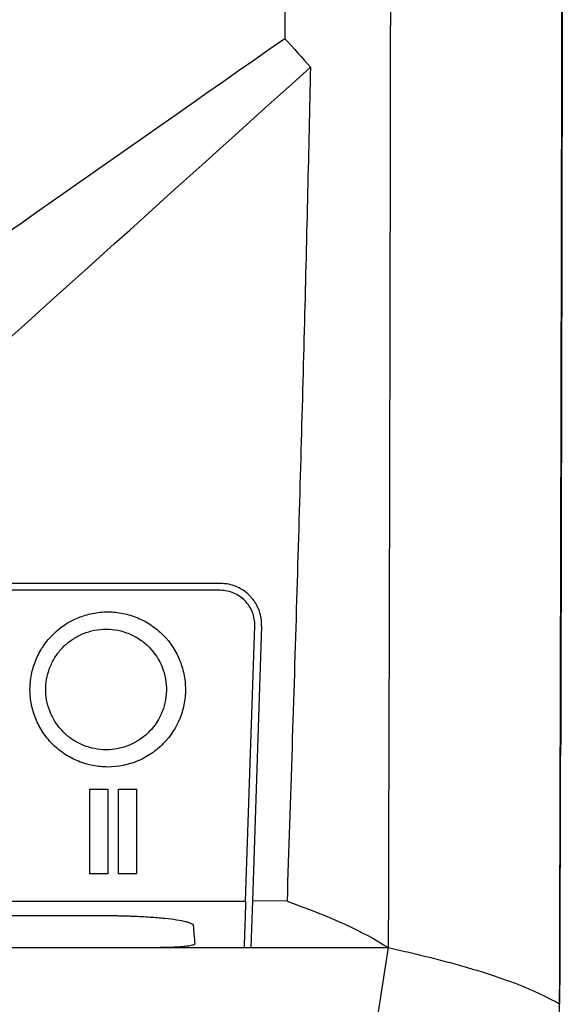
# Model space of a CAD drawing. Extents: x 95 to 1076, y 69 to 794.
# Tile 21 of 62: x 453 to 469, y 375 to 404. Entities that reach past the tile are written whole.
import ezdxf

# ---------------------------------------------------------------- set-up
doc = ezdxf.new("R2010")
doc.units = 0
doc.layers.get('0').update_dxf_attribs({"linetype": 'CONTINUOUS'})

msp = doc.modelspace()

# ---------------------------------------------------------------- linework, layer by layer
at = {"color": 7, "linetype": 'CONTINUOUS'}
for p, q in [((458.932, 387.417), (400.431, 387.417)), ((459.666, 378.395), (459.931, 386.384)), ((460.131, 386.378), (459.867, 378.406)), ((455.145, 381.651), (455.667, 381.651)), ((455.145, 379.189), (455.145, 381.651)), ((455.667, 381.651), (455.667, 379.189)), ((455.981, 381.651), (456.503, 381.651)), ((455.981, 379.189), (455.981, 381.651)), ((456.503, 381.651), (456.503, 379.189)), ((455.667, 379.189), (455.145, 379.189)), ((456.503, 379.189), (455.981, 379.189)), ((459.867, 378.406), (459.822, 377.051)), ((460.867, 378.395), (459.867, 378.406)), ((457.192, 377.05), (403.046, 377.05)), ((459.822, 377.05), (436.695, 377.05)), ((463.802, 377.051), (454.053, 314.505)), ((459.822, 377.051), (463.802, 377.051))]:
    msp.add_line(p, q, dxfattribs=at)
for points, knots in [([(463.764, 508.207), (463.776, 503.603), (463.804, 493.209), (463.857, 471.36), (463.893, 443.8), (463.882, 410.368), (463.837, 388.506), (463.802, 377.051)], [5.846474, 5.846474, 5.846474, 5.846474, 6.768056, 7.915983, 10.165495, 12.199599, 14.484558, 14.484558, 14.484558, 14.484558]), ([(468.877, 452.41), (468.877, 451.744), (468.878, 450.413), (468.878, 448.415), (468.879, 446.417), (468.879, 444.419), (468.879, 442.42), (468.879, 440.421), (468.879, 438.423), (468.878, 436.424), (468.878, 434.425), (468.877, 432.426), (468.876, 430.428), (468.875, 428.429), (468.874, 426.431), (468.872, 424.433), (468.871, 422.435), (468.869, 420.437), (468.867, 418.44), (468.865, 416.444), (468.862, 414.447), (468.86, 412.452), (468.857, 410.457), (468.854, 408.462), (468.851, 406.469), (468.848, 404.476), (468.845, 402.484), (468.841, 400.492), (468.838, 398.502), (468.834, 396.512), (468.83, 394.524), (468.825, 392.536), (468.821, 390.55), (468.816, 388.565), (468.812, 386.581), (468.807, 384.598), (468.803, 383.277), (468.802, 382.616)], [0, 0, 0, 0, 0.028535, 0.057073, 0.085613, 0.114154, 0.142698, 0.171244, 0.199792, 0.228342, 0.256895, 0.285449, 0.314006, 0.342565, 0.371125, 0.399688, 0.428253, 0.456821, 0.48539, 0.513961, 0.542535, 0.57111, 0.599688, 0.628268, 0.65685, 0.685434, 0.714021, 0.742609, 0.771199, 0.799792, 0.828387, 0.856984, 0.885583, 0.914184, 0.942787, 0.971393, 1, 1, 1, 1]), ([(468.859, 451.427), (468.859, 450.752), (468.859, 449.402), (468.86, 447.378), (468.86, 445.353), (468.86, 443.329), (468.86, 441.305), (468.86, 439.281), (468.86, 437.258), (468.859, 435.234), (468.859, 433.211), (468.858, 431.188), (468.857, 429.166), (468.856, 427.143), (468.854, 425.121), (468.853, 423.099), (468.851, 421.077), (468.849, 419.055), (468.846, 416.433), (468.842, 413.211), (468.837, 409.391), (468.831, 405.576), (468.825, 401.764), (468.818, 397.956), (468.81, 394.152), (468.802, 390.352), (468.793, 386.555), (468.786, 384.028), (468.783, 382.764)], [0, 0, 0, 0, 0.029401, 0.058796, 0.088186, 0.117572, 0.146954, 0.176334, 0.205712, 0.235089, 0.264465, 0.293842, 0.323219, 0.352599, 0.381981, 0.411366, 0.440756, 0.47015, 0.49955, 0.555177, 0.610786, 0.666384, 0.721975, 0.777563, 0.833155, 0.888755, 0.944368, 1, 1, 1, 1]), ([(460.802, 434.022), (460.802, 427.822), (460.802, 417.615), (460.802, 407.417), (460.802, 403.417)], [7.432417, 7.432417, 7.432417, 7.432417, 8.85971, 9.781812, 9.781812, 9.781812, 9.781812]), ([(456.337, 413.038), (455.944, 412.645), (455.147, 411.848), (453.932, 410.633), (452.681, 409.382), (451.393, 408.094), (450.069, 406.769), (448.708, 405.408), (447.31, 404.01), (446.366, 403.066), (445.887, 402.588)], [0, 0, 0, 0, 0.1129212, 0.2292855, 0.3490962, 0.472357, 0.5990724, 0.7292474, 0.8628877, 1, 1, 1, 1]), ([(460.802, 403.417), (456.012, 400.064), (451.202, 396.696), (446.273, 393.243), (446.159, 393.17), (445.279, 392.657), (444.398, 392.417), (443.263, 392.417), (443.01, 392.417), (437.743, 392.417), (432.712, 392.418), (427.68, 392.417)], [7.876563, 7.876563, 7.876563, 7.876563, 11.679535, 11.679535, 11.766842, 11.766842, 12.33875, 12.33875, 12.502606, 12.502606, 15.753125, 15.753125, 15.753125, 15.753125]), ([(447.236, 389.7), (447.343, 389.797), (447.451, 389.894), (452.225, 394.197), (456.889, 398.395), (461.546, 402.588)], [11.862966, 11.862966, 11.862966, 11.862966, 11.950153, 11.950153, 15.731685, 15.731685, 15.731685, 15.731685]), ([(461.546, 402.588), (461.519, 401.382), (461.465, 398.917), (461.37, 395.137), (461.263, 391.192), (461.144, 387.079), (461.012, 382.795), (460.916, 379.881), (460.867, 378.395)], [0, 0, 0, 0, 0.149461, 0.305642, 0.468657, 0.638629, 0.815695, 1, 1, 1, 1]), ([(458.932, 387.617), (458.36, 387.617), (457.217, 387.617), (455.501, 387.617), (453.784, 387.617), (452.067, 387.617), (450.349, 387.617), (448.631, 387.617), (446.913, 387.617), (445.193, 387.617), (443.473, 387.617), (441.753, 387.617), (440.032, 387.617), (438.311, 387.617), (436.589, 387.617), (434.866, 387.617), (433.143, 387.617), (431.42, 387.617), (427.827, 387.617), (422.366, 387.617), (416.506, 387.617), (412.115, 387.617), (409.191, 387.617), (406.269, 387.617), (403.348, 387.617), (401.403, 387.617), (400.431, 387.617)], [0, 0, 0, 0, 0.029427, 0.058847, 0.08826, 0.117668, 0.147072, 0.176472, 0.205869, 0.235265, 0.264661, 0.294057, 0.323454, 0.352854, 0.382257, 0.411664, 0.441077, 0.470495, 0.499921, 0.625, 0.750087, 0.80007, 0.850048, 0.900026, 0.950008, 1, 1, 1, 1]), ([(460.131, 386.378), (460.131, 386.412), (460.132, 386.48), (460.122, 386.583), (460.103, 386.686), (460.075, 386.788), (460.037, 386.888), (459.991, 386.985), (459.934, 387.08), (459.869, 387.169), (459.79, 387.259), (459.689, 387.352), (459.555, 387.448), (459.383, 387.535), (459.171, 387.603), (459.015, 387.612), (458.932, 387.617)], [0, 0, 0, 0, 0.05285, 0.106347, 0.160494, 0.215297, 0.27076, 0.326886, 0.383681, 0.441147, 0.49929, 0.569935, 0.655339, 0.755492, 0.870383, 1, 1, 1, 1]), ([(459.931, 386.384), (459.936, 386.519), (459.913, 386.653), (459.816, 386.903), (459.742, 387.018), (459.557, 387.209), (459.444, 387.286), (459.2, 387.39), (459.066, 387.417), (458.932, 387.417)], [0, 0, 0, 0, 0.25, 0.25, 0.5, 0.5, 0.75, 0.75, 1, 1, 1, 1]), ([(455.667, 382.291), (455.521, 382.291), (455.377, 382.305), (455.094, 382.36), (454.953, 382.402), (454.685, 382.511), (454.557, 382.577), (454.315, 382.735), (454.2, 382.827), (453.992, 383.029), (453.899, 383.139), (453.732, 383.378), (453.661, 383.505), (453.487, 383.902), (453.422, 384.193), (453.41, 384.627), (453.421, 384.774), (453.469, 385.06), (453.507, 385.2), (453.61, 385.471), (453.675, 385.603), (453.828, 385.849), (453.916, 385.964), (454.213, 386.285), (454.45, 386.457), (454.846, 386.641), (454.982, 386.689), (455.262, 386.759), (455.406, 386.781), (455.552, 386.788)], [0, 0, 0, 0, 0.0625, 0.0625, 0.125, 0.125, 0.1875, 0.1875, 0.25, 0.25, 0.3125, 0.3125, 0.375, 0.375, 0.5, 0.5, 0.5625, 0.5625, 0.625, 0.625, 0.6875, 0.6875, 0.75, 0.75, 0.875, 0.875, 0.9375, 0.9375, 1, 1, 1, 1]), ([(455.552, 386.788), (455.703, 386.796), (455.852, 386.788), (456.146, 386.744), (456.293, 386.707), (456.575, 386.606), (456.709, 386.542), (456.965, 386.387), (457.086, 386.295), (457.415, 385.992), (457.596, 385.743), (457.781, 385.336), (457.83, 385.192), (457.897, 384.899), (457.916, 384.751), (457.924, 384.451), (457.913, 384.299), (457.861, 384.004), (457.821, 383.86), (457.655, 383.439), (457.49, 383.184), (457.174, 382.861), (457.06, 382.766), (456.813, 382.598), (456.68, 382.525), (456.267, 382.352), (455.969, 382.291), (455.667, 382.291)], [0, 0, 0, 0, 0.0625, 0.0625, 0.125, 0.125, 0.1875, 0.1875, 0.25, 0.25, 0.375, 0.375, 0.4375, 0.4375, 0.5, 0.5, 0.5625, 0.5625, 0.625, 0.625, 0.75, 0.75, 0.8125, 0.8125, 0.875, 0.875, 1, 1, 1, 1]), ([(455.621, 382.791), (455.507, 382.791), (455.396, 382.802), (455.176, 382.845), (455.067, 382.877), (454.859, 382.961), (454.759, 383.013), (454.571, 383.136), (454.482, 383.207), (454.321, 383.364), (454.248, 383.449), (454.119, 383.635), (454.063, 383.735), (453.928, 384.044), (453.877, 384.27), (453.868, 384.607), (453.876, 384.721), (453.914, 384.945), (453.943, 385.053), (454.023, 385.264), (454.074, 385.368), (454.193, 385.56), (454.262, 385.649), (454.415, 385.814), (454.5, 385.89), (454.682, 386.022), (454.779, 386.079), (454.982, 386.174), (455.09, 386.212), (455.307, 386.266), (455.418, 386.283), (455.531, 386.289)], [0, 0, 0, 0, 0.0625, 0.0625, 0.125, 0.125, 0.1875, 0.1875, 0.25, 0.25, 0.3125, 0.3125, 0.375, 0.375, 0.5, 0.5, 0.5625, 0.5625, 0.625, 0.625, 0.6875, 0.6875, 0.75, 0.75, 0.8125, 0.8125, 0.875, 0.875, 0.9375, 0.9375, 1, 1, 1, 1]), ([(455.531, 386.289), (455.648, 386.295), (455.764, 386.289), (455.992, 386.255), (456.106, 386.226), (456.325, 386.147), (456.429, 386.097), (456.627, 385.977), (456.722, 385.906), (456.977, 385.67), (457.117, 385.477), (457.31, 385.054), (457.364, 384.821), (457.373, 384.471), (457.364, 384.353), (457.324, 384.123), (457.293, 384.011), (457.164, 383.684), (457.036, 383.485), (456.791, 383.234), (456.702, 383.16), (456.51, 383.03), (456.406, 382.973), (456.086, 382.838), (455.855, 382.791), (455.621, 382.791)], [0, 0, 0, 0, 0.0625, 0.0625, 0.125, 0.125, 0.1875, 0.1875, 0.25, 0.25, 0.375, 0.375, 0.5, 0.5, 0.5625, 0.5625, 0.625, 0.625, 0.75, 0.75, 0.8125, 0.8125, 0.875, 0.875, 1, 1, 1, 1]), ([(468.783, 382.764), (468.782, 382.165), (468.778, 380.965), (468.773, 379.166), (468.768, 377.369), (468.765, 376.172), (468.763, 375.574)], [0, 0, 0, 0, 0.250003, 0.5, 0.749997, 1, 1, 1, 1]), ([(399.696, 378.395), (409.669, 378.395), (419.683, 378.395), (434.706, 378.395), (439.71, 378.395), (449.699, 378.395), (454.686, 378.395), (459.666, 378.395)], [0, 0, 0, 0, 0.5, 0.5, 0.75, 0.75, 1, 1, 1, 1]), ([(459.666, 378.395), (459.662, 378.255), (459.657, 378.117), (459.652, 377.98), (459.648, 377.843), (459.643, 377.708), (459.639, 377.573), (459.633, 377.398), (459.627, 377.224), (459.622, 377.051)], [0, 0, 0, 0, 0.00393326, 0.00393326, 0.00393326, 0.00786652, 0.00786652, 0.00786652, 0.01298133, 0.01298133, 0.01298133, 0.01298133]), ([(404.963, 377.99), (405.738, 377.989), (407.302, 377.988), (409.67, 377.987), (412.081, 377.986), (414.535, 377.986), (417.032, 377.985), (419.572, 377.984), (422.154, 377.984), (424.78, 377.983), (427.447, 377.983), (430.739, 377.983), (434.6, 377.983), (438.978, 377.983), (443.234, 377.983), (447.369, 377.984), (451.382, 377.985), (454.016, 377.986), (455.313, 377.987)], [0, 0, 0, 0, 0.046189, 0.09323, 0.14112, 0.189859, 0.239445, 0.289876, 0.341151, 0.393267, 0.446223, 0.500016, 0.589309, 0.676229, 0.760767, 0.842913, 0.92266, 1, 1, 1, 1]), ([(455.313, 377.987), (455.367, 377.987), (455.474, 377.987), (455.633, 377.985), (455.791, 377.983), (455.947, 377.98), (456.102, 377.976), (456.255, 377.972), (456.529, 377.961), (456.904, 377.941), (457.331, 377.906), (457.682, 377.862), (457.899, 377.82), (458.025, 377.784), (458.094, 377.757), (458.137, 377.728), (458.142, 377.709), (458.145, 377.7)], [0, 0, 0, 0, 0.035674, 0.071182, 0.106642, 0.14217, 0.177881, 0.213885, 0.250291, 0.375611, 0.500046, 0.624048, 0.749783, 0.813089, 0.875492, 0.937589, 1, 1, 1, 1]), ([(458.145, 377.7), (458.153, 377.611), (458.168, 377.431), (458.183, 377.252), (458.191, 377.161)], [0, 0, 0, 0, 0.491011, 1, 1, 1, 1]), ([(458.191, 377.161), (458.191, 377.158), (458.19, 377.151), (458.177, 377.141), (458.155, 377.13), (458.115, 377.117), (458.042, 377.102), (457.92, 377.085), (457.77, 377.071), (457.613, 377.061), (457.464, 377.055), (457.33, 377.052), (457.238, 377.052), (457.192, 377.051)], [0, 0, 0, 0, 0.064167, 0.127067, 0.189205, 0.251103, 0.375264, 0.499592, 0.625571, 0.749116, 0.832901, 0.915979, 1, 1, 1, 1]), ([(457.192, 377.051), (457.597, 377.051), (458.226, 377.051), (459.036, 377.051), (459.441, 377.051), (459.621, 377.051)], [0, 0, 0, 0, 0.499995, 0.777138, 1, 1, 1, 1]), ([(463.802, 377.051), (463.91, 377.027), (464.126, 376.98), (464.439, 376.908), (464.744, 376.835), (465.038, 376.763), (465.324, 376.69), (465.6, 376.616), (465.867, 376.542), (466.125, 376.468), (466.374, 376.394), (466.614, 376.319), (466.844, 376.244), (467.065, 376.169), (467.278, 376.093), (467.481, 376.018), (467.675, 375.942), (467.86, 375.866), (468.036, 375.79), (468.203, 375.714), (468.361, 375.638), (468.511, 375.561), (468.652, 375.485), (468.738, 375.433), (468.782, 375.408)], [0, 0, 0, 0, 0.045608, 0.091207, 0.136795, 0.182373, 0.22794, 0.273496, 0.319039, 0.364569, 0.410086, 0.455587, 0.501072, 0.546541, 0.591991, 0.637423, 0.682833, 0.728221, 0.773586, 0.818926, 0.864238, 0.909523, 0.954777, 1, 1, 1, 1]), ([(468.763, 375.574), (468.761, 374.921), (468.757, 373.617), (468.751, 371.662), (468.745, 369.708), (468.739, 367.756), (468.732, 365.806), (468.726, 363.857), (468.719, 361.91), (468.712, 359.964), (468.705, 358.02), (468.697, 356.078), (468.69, 354.137), (468.679, 351.543), (468.666, 348.3), (468.649, 344.413), (468.632, 340.537), (468.614, 336.672), (468.595, 332.818), (468.582, 330.258), (468.576, 328.977)], [0, 0, 0, 0, 0.041489, 0.082981, 0.124475, 0.165973, 0.207476, 0.248984, 0.2905, 0.332023, 0.373555, 0.415098, 0.456651, 0.498216, 0.581908, 0.665565, 0.749194, 0.832804, 0.916403, 1, 1, 1, 1])]:
    msp.add_open_spline(points, degree=3, knots=knots, dxfattribs=at)
for points in [[(460.802, 403.417), (461.061, 403.14), (461.309, 402.864), (461.546, 402.588)], [(468.782, 375.408), (468.789, 377.807), (468.795, 380.21), (468.802, 382.616)], [(460.867, 378.395), (462.126, 377.954), (463.107, 377.505), (463.802, 377.051)]]:
    msp.add_open_spline(points, degree=3, dxfattribs=at)

doc.saveas('drawing.dxf')
